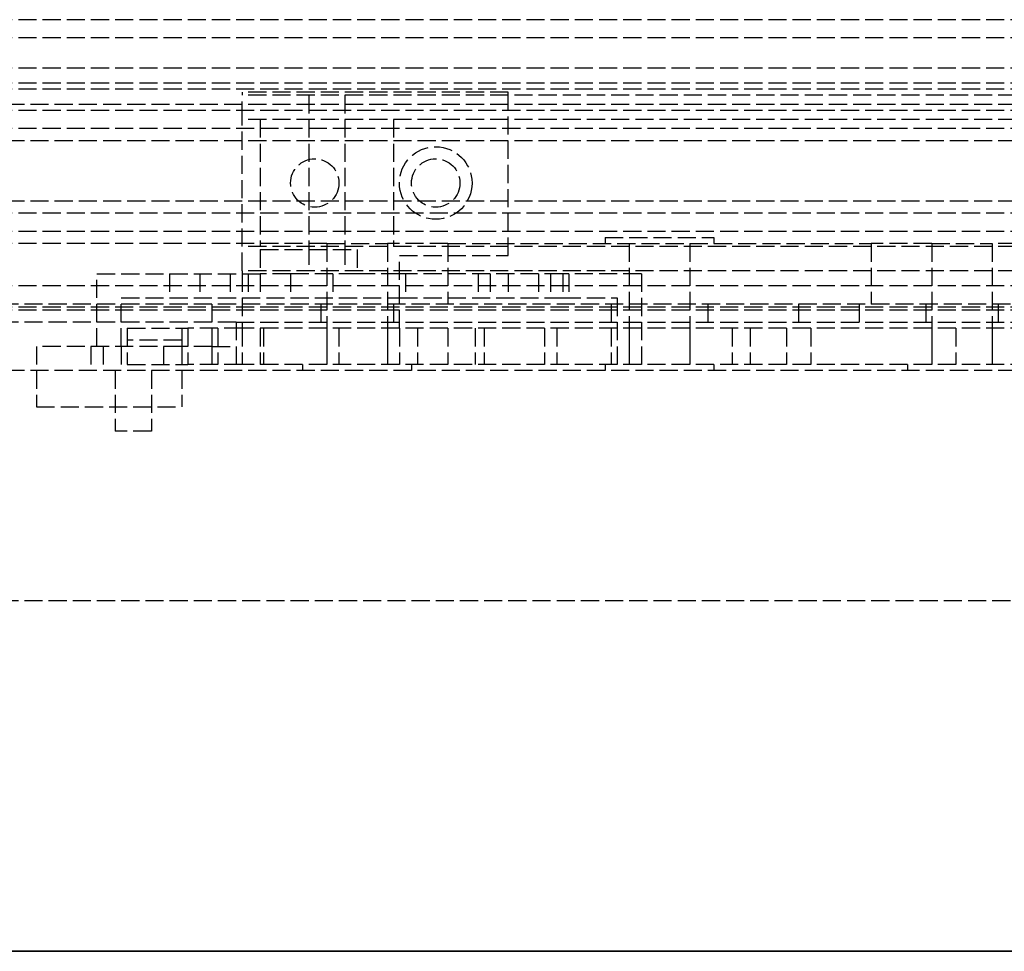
# Model space of a CAD drawing. Header units: millimetres. Extents: x 0 to 3534, y 0 to 599.
# Tile 3 of 19: x 58 to 139, y 0 to 77. Entities that reach past the tile are written whole.
import ezdxf

# ---------------------------------------------------------------- set-up
doc = ezdxf.new("R2010")
doc.units = ezdxf.units.MM
doc.header["$LTSCALE"] = 10
doc.linetypes.add('ALLCAD_Strich', pattern=[0.2, 0.15, -0.05])
doc.layers.add('BESCH_KONT_sich_schn_ansi_2d', color=40, linetype='Continuous')
doc.layers.add('BESCH_KONT_sich_schn_grun_2d', color=10, linetype='Continuous')

msp = doc.modelspace()

# ---------------------------------------------------------------- linework, layer by layer
at = {"layer": 'BESCH_KONT_sich_schn_ansi_2d', "linetype": 'ALLCAD_Strich'}
for p, q in [((0, 0, 2102), (3534, 0, 2102)), ((0, 0, 2202), (3534, 0, 2202)), ((0, 0, 2121), (3534, 0, 2121)), ((1182, 0, 73.5), (13.5, 0, 73.5)), ((13.5, 0, 2086.5), (1182, 0, 2086.5)), ((3515, 0, 2098.5), (19, 0, 2098.5)), ((1257.5, 0, 2096), (19, 0, 2096)), ((59, 0, 2081), (19, 0, 2081)), ((3515, 0), (19, 0)), ((1181, 0, 32), (19, 0, 32)), ((19, 0, 2080), (1181, 0, 2080)), ((3515, 0, 2045.5), (19, 0, 2045.5)), ((3515, 0, 2036.5), (19, 0, 2036.5)), ((3515, 0, 2037.5), (19, 0, 2037.5)), ((3515, 0, 2040), (19, 0, 2040)), ((3515, 0, 2122), (19, 0, 2122)), ((3515, 0, 2122.5), (19, 0, 2122.5)), ((3515, 0, 2121.551), (19, 0, 2121.551)), ((3515, 0, 2101.5), (19, 0, 2101.5)), ((3515, 0, 2100), (19, 0, 2100)), ((1314, 0, 2097.5), (19, 0, 2097.5)), ((3515, 0, 2079), (19, 0, 2079)), ((1238, 0, 2078), (19, 0, 2078)), ((3515, 0, 2046.5), (19, 0, 2046.5)), ((3515, 0, 2043), (19, 0, 2043)), ((3515, 0, 2044), (19, 0, 2044)), ((3515, 0, 46), (19, 0, 46)), ((3515, 0, 53.586), (19, 0, 53.586)), ((3515, 0, 60), (19, 0, 60)), ((3515, 0, 59), (19, 0, 59)), ((3412.5, 0, 41.5), (19, 0, 41.5)), ((3515, 0, 39.5), (19, 0, 39.5)), ((3515, 0, 58.5), (19, 0, 58.5)), ((3515, 0, 48), (19, 0, 48)), ((3515, 0, 45), (19, 0, 45)), ((3515, 0, 54), (19, 0, 54)), ((3515, 0, 50), (19, 0, 50)), ((3515, 0, 53.5), (19, 0, 53.5)), ((3515, 0, 54.5), (19, 0, 54.5)), ((3515, 0, 62), (19, 0, 62)), ((19, 0, 73), (3515, 0, 73)), ((19, 0, 79), (3515, 0, 79)), ((19, 0, 2087), (3515, 0, 2087)), ((126.5, 0, 29.5), (26.5, 0, 29.5)), ((126.5, 0, 27.5), (26.5, 0, 27.5)), ((126.5, 0, 19), (26.5, 0, 19)), ((126.5, 0, 17), (26.5, 0, 17)), ((126.5, 0, 31), (26.5, 0, 31)), ((126.5, 0, 29), (26.5, 0, 29)), ((126.5, 0, 52.5), (26.5, 0, 52.5)), ((126.5, 0, 42), (26.5, 0, 42)), ((59, 0, 2082), (71, 0, 2082)), ((59, 0, 2080), (59, 0, 2082)), ((71, 0, 2081), (59, 0, 2081)), ((59, 0, 2080), (59, 0, 1935)), ((59, 0, 1935), (109, 0, 1935)), ((63.5, 0, 1965.75), (66, 0, 1965.75)), ((63.5, 0, 1973.25), (63.5, 0, 1965.75)), ((66, 0, 1973.25), (63.5, 0, 1973.25)), ((64, 0, 2021.5), (66, 0, 2021.5)), ((64, 0, 1973.25), (64, 0, 2021.5)), ((64, 0, 1935), (64, 0, 1965.75)), ((107, 0, 1937), (66, 0, 1937)), ((66, 0, 1937), (66, 0, 1965.75)), ((66, 0, 1973.25), (66, 0, 2022)), ((66, 0, 2022), (75.5, 0, 2022)), ((66, 0, 1965.75), (77.5, 0, 1965.75)), ((66, 0, 2021.5), (80, 0, 2021.5)), ((77.5, 0, 1973.25), (66, 0, 1973.25)), ((66.5, 0, 1962), (71, 0, 1962)), ((71, 0, 1971.5), (66.5, 0, 1971.5)), ((66.5, 0, 1952), (77.75, 0, 1952)), ((66.5, 0, 1989), (66.5, 0, 1952)), ((67.5, 0, 60), (67.5, 0, 79)), ((70.5, 0, 60), (70.5, 0, 79)), ((150, 0, 2081), (71, 0, 2081)), ((71, 0, 2080), (71, 0, 2082)), ((71, 0, 1960), (71, 0, 1973.5)), ((77.5, 0, 1960), (71, 0, 1960)), ((71, 0, 1973.5), (83, 0, 1973.5)), ((74, 0, 1994), (71.5, 0, 1994)), ((73.5, 0, 2047), (75.5, 0, 2047)), ((73.5, 0, 2050.5), (73.5, 0, 2047)), ((75.5, 0, 2050.5), (73.5, 0, 2050.5)), ((73.5, 0, 2050.5), (73.5, 0, 2080)), ((75.5, 0, 2047), (75.5, 0, 2022)), ((75.5, 0, 2080), (75.5, 0, 2050.5)), ((145.5, 0, 2050.5), (75.5, 0, 2050.5)), ((196, 0, 2022), (76, 0, 2022)), ((76, 0, 2009), (76, 0, 2022)), ((384, 0, 2001), (76, 0, 2001)), ((76, 0, 1996), (89, 0, 1996)), ((76, 0, 1999), (76, 0, 1996)), ((93, 0, 1999), (76, 0, 1999)), ((76, 0, 2025), (101, 0, 2025)), ((76, 0, 2077), (76, 0, 2025)), ((145, 0, 2077), (76, 0, 2077)), ((76, 0, 1998), (89, 0, 1998)), ((76, 0, 2009), (76, 0, 1999)), ((80, 0, 2009), (76, 0, 2009)), ((77.5, 0, 2003.25), (88.5, 0, 2003.25)), ((77.5, 0, 2009), (77.5, 0, 2003.25)), ((88.5, 0, 2018.75), (77.5, 0, 2018.75)), ((77.5, 0, 1954), (77.5, 0, 1960)), ((90.5, 0, 1960), (77.5, 0, 1954)), ((77.5, 0, 2021.5), (77.5, 0, 2009)), ((77.5, 0, 1979), (77.5, 0, 1973.25)), ((95.5, 0, 1979), (77.5, 0, 1979)), ((77.5, 0, 1960), (90.5, 0, 1960)), ((77.5, 0, 1965.75), (77.5, 0, 1960)), ((77.75, 0, 1938), (95.25, 0, 1938)), ((77.75, 0, 1952), (77.75, 0, 1938)), ((80, 0, 1999), (80, 0, 2001)), ((80, 0, 1999), (80, 0, 2001)), ((80, 0, 2009), (85.5, 0, 2009)), ((85.5, 0, 2021.5), (80, 0, 2021.5)), ((80, 0, 2021.5), (80, 0, 2009)), ((82.5, 0, 2064), (82.5, 0, 2058)), ((83, 0, 1973.5), (96, 0, 1979.5)), ((83.5, 0, 1953.5), (83.5, 0, 1947.5)), ((83.5, 0, 1991.5), (83.5, 0, 1985.5)), ((84, 0, 1999), (84, 0, 2001)), ((84, 0, 1999), (84, 0, 2001)), ((85.5, 0, 2009), (85.5, 0, 2021.5)), ((88.5, 0, 2003.25), (88.5, 0, 2018.75)), ((88.5, 0, 2058), (88.5, 0, 2064)), ((89, 0, 1999), (89, 0, 2001)), ((89, 0, 1996), (89, 0, 1999)), ((89, 0, 1996), (98, 0, 1996)), ((89, 0, 1998), (102.5, 0, 1985)), ((89.5, 0, 1947.5), (89.5, 0, 1953.5)), ((89.5, 0, 1985.5), (89.5, 0, 1991.5)), ((90, 0, 1996), (90, 0, 1999)), ((102, 0, 1960), (90.5, 0, 1960)), ((141, 0, 1999), (93, 0, 1999)), ((101, 0, 2015), (93, 0, 1999)), ((94, 0, 1996), (94, 0, 1999)), ((95, 0, 1999), (95, 0, 2001)), ((95.25, 0, 1952), (106.5, 0, 1952)), ((95.25, 0, 1938), (95.25, 0, 1952)), ((95.5, 0, 1973.25), (95.5, 0, 1979)), ((101.5, 0, 1973.25), (95.5, 0, 1973.25)), ((95.5, 0, 1965.75), (101.5, 0, 1965.75)), ((95.5, 0, 1960), (95.5, 0, 1965.75)), ((96, 0, 1979.5), (96, 0, 1973.5)), ((96, 0, 1973.5), (102, 0, 1973.5)), ((98, 0, 1996), (98, 0, 1999)), ((101, 0, 2025), (101, 0, 2015)), ((121.5, 0, 42.586), (101.5, 0, 42.586)), ((101.5, 0, 43.646), (121.5, 0, 43.646)), ((101.5, 0, 42.586), (101.5, 0, 43.646)), ((101.5, 0, 28), (101.5, 0, 29.5)), ((121.5, 0, 28), (101.5, 0, 28)), ((101.5, 0, 40.879), (101.5, 0, 42.586)), ((121.5, 0, 40.879), (101.5, 0, 40.879)), ((101.5, 0, 29.5), (101.5, 0, 40.879)), ((121.5, 0, 32.086), (101.5, 0, 32.086)), ((101.5, 0, 33.146), (121.5, 0, 33.146)), ((101.5, 0, 17.5), (101.5, 0, 19)), ((121.5, 0, 17.5), (101.5, 0, 17.5)), ((121.5, 0, 30.379), (101.5, 0, 30.379)), ((101.5, 0, 19), (101.5, 0, 28)), ((101.5, 0, 1965.75), (101.5, 0, 1973.25)), ((102, 0, 1973.5), (102, 0, 1960)), ((102.5, 0, 1985), (107, 0, 1985)), ((106.5, 0, 50.5), (106.5, 0, 46)), ((106.5, 0, 46), (106.5, 0, 41.5)), ((126.5, 0, 50.5), (106.5, 0, 50.5)), ((106.5, 0, 40), (106.5, 0, 35.5)), ((106.5, 0, 35.5), (106.5, 0, 31)), ((126.5, 0, 40), (106.5, 0, 40)), ((106.5, 0, 50.5), (106.5, 0, 46)), ((106.5, 0, 46), (106.5, 0, 41.5)), ((126.5, 0, 50.5), (106.5, 0, 50.5)), ((106.5, 0, 40), (106.5, 0, 35.5)), ((106.5, 0, 35.5), (106.5, 0, 31)), ((126.5, 0, 40), (106.5, 0, 40)), ((106.5, 0, 1952), (106.5, 0, 1987.5)), ((106.5, 0, 2064), (106.5, 0, 2058)), ((107, 0, 1985), (109, 0, 1985)), ((107, 0, 1985), (107, 0, 1937)), ((109, 0, 1935), (109, 0, 1985)), ((114.5, 0, 2058), (114.5, 0, 2064)), ((116.5, 0, 1997.5), (121, 0, 1997.5)), ((121, 0, 1997.5), (135, 0, 2002)), ((121.5, 0, 43.646), (121.5, 0, 42.586)), ((121.5, 0, 40.879), (121.5, 0, 42.586)), ((121.5, 0, 29.5), (121.5, 0, 40.879)), ((121.5, 0, 28), (121.5, 0, 29.5)), ((121.5, 0, 19), (121.5, 0, 28)), ((121.5, 0, 17.5), (121.5, 0, 19)), ((144, 0, 31), (126.5, 0, 31)), ((1301, 0, 29), (126.5, 0, 29)), ((126.5, 0, 32), (126.5, 0, 29.5)), ((126.5, 0, 29.5), (126.5, 0, 27.5)), ((126.5, 0, 27.5), (126.5, 0, 19)), ((126.5, 0, 19), (126.5, 0, 17)), ((126.5, 0, 52.5), (126.5, 0, 39.5)), ((126.5, 0, 39.5), (126.5, 0, 32)), ((139, 0, 40), (126.5, 0, 40)), ((139, 0, 52), (126.5, 0, 52)), ((139, 0, 29.5), (126.5, 0, 29.5)), ((132.5, 0, 2064), (132.5, 0, 2058)), ((135, 0, 2002), (141, 0, 2002)), ((138.5, 0, 2058), (138.5, 0, 2064)), ((139, 0, 33.5), (139, 0, 29.5))]:
    msp.add_line(p, q, dxfattribs=at)
at = {"layer": 'BESCH_KONT_sich_schn_ansi_2d', "linetype": 'ALLCAD_Strich', "extrusion": (0, -1, 0)}
for centre, radius in [((67, 2036), 2.5), ((67, 2052), 2.5), ((67, 2068), 2.5), ((72.5, 1945), 2.5), ((74.5, 1980.5), 2), ((74.5, 1958.5), 2), ((85.5, 2060.5), 4.5), ((85.5, 2060.5), 2.5), ((110.5, 2060.5), 17.5), ((98.5, 1958.5), 2), ((98.5, 1980.5), 2), ((100.5, 1945), 2.5), ((110.5, 2060.5), 4.5), ((110.5, 2060.5), 2.5), ((111.5, 34.5), 3), ((111.5, 24), 3), ((111.5, 34.5), 3), ((111.5, 24), 3), ((124.5, 2005), 2.5), ((135.5, 2060.5), 4.5), ((135.5, 2060.5), 2.5)]:
    msp.add_circle(centre, radius, dxfattribs=at)
at = {"layer": 'BESCH_KONT_sich_schn_ansi_2d', "linetype": 'ALLCAD_Strich', "extrusion": (0, 1, 0)}
for centre, radius in [((-67, 2036), 1.5), ((-67, 2068), 1.5), ((-83, 2015), 1.5), ((-83, 2007), 1.5), ((-85.5, 2060.5), 2.5), ((-86.5, 1947.5), 2.5), ((-86.5, 1985.5), 2.5), ((-110.5, 2060.5), 2.5), ((-120.5, 2016.5), 2.5), ((-135.5, 2060.5), 2.5)]:
    msp.add_circle(centre, radius, dxfattribs=at)
at = {"layer": 'BESCH_KONT_sich_schn_ansi_2d', "linetype": 'ALLCAD_Strich', "extrusion": (0, -1, 0)}
for centre, radius, start, end in [((71.5, 1989), 5, 90, 180), ((85.5, 2064), 3, 0, 180), ((85.5, 2058), 3, 180, 0), ((86.5, 1953.5), 3, 0, 180), ((86.5, 1947.5), 3, 180, 0), ((86.5, 1991.5), 3, 0, 180), ((86.5, 1985.5), 3, 180, 0), ((110.5, 2064), 4, 0, 180), ((110.5, 2058), 4, 180, 0), ((111.5, 24), 4.5, 128.94244, 0), ((111.5, 34.5), 4.5, 0, 213.74899), ((111.5, 34.5), 4.5, 213.74899, 326.25101), ((111.5, 24), 4.5, 51.05756, 128.94244), ((111.5, 24), 4.5, 0, 51.05756), ((111.5, 34.5), 4.5, 326.25101, 0), ((135.5, 2064), 3, 0, 180), ((135.5, 2058), 3, 180, 360)]:
    msp.add_arc(centre, radius, start, end, dxfattribs=at)
at = {"layer": 'BESCH_KONT_sich_schn_ansi_2d', "linetype": 'ALLCAD_Strich', "extrusion": (0, 1, 0)}
for centre, radius, start, end in [((-74, 1996), 2, 180, 270), ((-116.5, 1987.5), 10, 0, 90), ((-111.5, 24), 4.5, 180, 51.05756), ((-111.5, 34.5), 4.5, 326.25101, 180), ((-111.5, 34.5), 4.5, 213.74899, 326.25101), ((-111.5, 24), 4.5, 51.05756, 128.94244), ((-111.5, 24), 4.5, 128.94244, 180), ((-111.5, 34.5), 4.5, 180, 213.74899)]:
    msp.add_arc(centre, radius, start, end, dxfattribs=at)
at = {"layer": 'BESCH_KONT_sich_schn_grun_2d', "linetype": 'ALLCAD_Strich'}
for p, q in [((3515, 77), (19, 77)), ((3515, 75.5), (19, 75.5)), ((3515, 73), (19, 73)), ((3515, 71.75), (19, 71.75)), ((3515, 71.25), (19, 71.25)), ((98, 71), (76, 71)), ((76, 71), (76, 70.75)), ((98, 57.5), (98, 71)), ((1358, 70), (19, 70)), ((196, 70.75), (76, 70.75)), ((76, 68.75), (76, 70.75)), ((81.5, 70.75), (81.5, 68.75)), ((84.5, 70.75), (84.5, 68.75)), ((3515, 69.5), (19, 69.5)), ((196, 68.75), (76, 68.75)), ((76, 58.25), (76, 68.75)), ((77.5, 68.75), (77.5, 58.25)), ((81.5, 68.75), (81.5, 58.25)), ((84.5, 68.75), (84.5, 58.25)), ((88.5, 68.75), (88.5, 58.25)), ((3515, 68), (19, 68)), ((1264, 67), (19, 67)), ((1264, 62), (19, 62)), ((3515, 61), (19, 61)), ((3515, 59.5), (19, 59.5)), ((106, 59), (115, 59)), ((106, 59), (106, 58.5)), ((115, 59), (115, 58.5)), ((83, 58.5), (19, 58.5)), ((196, 58.25), (76, 58.25)), ((76, 56.25), (76, 58.25)), ((77.5, 58), (77.5, 56)), ((77.5, 58), (85.5, 58)), ((81.5, 58.25), (81.5, 56.25)), ((83, 58.5), (88, 58.5)), ((83, 58.5), (83, 48.5)), ((84.5, 58.25), (84.5, 56.25)), ((85.5, 58), (85.5, 56)), ((93, 58.5), (88, 58.5)), ((88, 58.5), (88, 48.5)), ((93, 58.5), (128, 58.5)), ((93, 58.5), (93, 53.5)), ((108, 58.5), (108, 48.5)), ((108, 58.5), (108, 53.5)), ((113, 58.5), (113, 48.5)), ((113, 58.5), (113, 53.5)), ((133, 58.5), (128, 58.5)), ((128, 58.5), (128, 53.5)), ((133, 58.5), (138, 58.5)), ((133, 58.5), (133, 48.5)), ((1072, 58.5), (138, 58.5)), ((138, 58.5), (138, 48.5)), ((89, 57.5), (98, 57.5)), ((89, 51.5), (89, 57.5)), ((196, 56.25), (76, 56.25)), ((76, 56.25), (76, 56)), ((64, 56), (77.5, 56)), ((64, 50), (64, 56)), ((70, 56), (70, 54)), ((72.5, 56), (72.5, 54)), ((75, 56), (75, 54)), ((76, 56), (76, 54)), ((76.5, 56), (76.5, 54)), ((80, 56), (77.5, 56)), ((77.5, 56), (77.5, 54)), ((85.5, 56), (80, 56)), ((80, 56), (80, 54)), ((83.5, 56), (83.5, 54)), ((89, 56), (85.5, 56)), ((102.5, 56), (89, 56)), ((89.5, 56), (89.5, 54)), ((95.5, 56), (95.5, 54)), ((96.5, 56), (96.5, 54)), ((98, 56), (98, 54)), ((100.5, 56), (100.5, 54)), ((101.5, 56), (101.5, 54)), ((109, 56), (102.5, 56)), ((102.5, 56), (102.5, 54)), ((103, 56), (103, 54)), ((109, 56), (109, 48)), ((3515, 55), (19, 55)), ((66, 50), (66, 54)), ((66, 54), (80, 54)), ((76, 54), (76, 51.5)), ((80, 54), (89, 54)), ((89, 54), (102.5, 54)), ((102.5, 54), (107, 54)), ((107, 54), (107, 48)), ((73.5, 53.5), (19, 53.5)), ((3515, 53.25), (19, 53.25)), ((3515, 53), (19, 53)), ((73.5, 53.5), (73.5, 50)), ((147.5, 53.5), (73.5, 53.5)), ((82.5, 53.5), (82.5, 52)), ((88.5, 53.5), (88.5, 52)), ((106.5, 53.5), (106.5, 52)), ((114.5, 53.5), (114.5, 52)), ((122, 53.5), (122, 51.5)), ((127, 53.5), (127, 51.5)), ((132.5, 53.5), (132.5, 52)), ((138.5, 53.5), (138.5, 52)), ((75.5, 52), (19, 52)), ((66.5, 51.5), (71.5, 51.5)), ((66.5, 51.5), (66.5, 48.5)), ((71, 51.5), (71, 50)), ((74, 51.5), (71.5, 51.5)), ((71.5, 51.5), (71.5, 48.5)), ((76, 51.5), (74, 51.5)), ((74, 51.5), (74, 48.5)), ((75.5, 52), (145.5, 52)), ((75.5, 52), (75.5, 48)), ((145, 51.5), (76, 51.5)), ((76, 51.5), (76, 48.5)), ((77.5, 51.5), (77.5, 48.5)), ((77.75, 51.5), (77.75, 48.5)), ((83, 51.5), (83, 48.5)), ((84, 51.5), (84, 48.5)), ((88, 51.5), (88, 48.5)), ((89, 51.5), (89, 48.5)), ((90.5, 51.5), (90.5, 48.5)), ((93, 51.5), (93, 48.5)), ((95.25, 51.5), (95.25, 48.5)), ((96, 51.5), (96, 48.5)), ((101, 51.5), (101, 48.5)), ((102, 51.5), (102, 48.5)), ((106.5, 51.5), (106.5, 48.5)), ((108, 51.5), (108, 48.5)), ((113, 51.5), (113, 48.5)), ((116.5, 51.5), (116.5, 48.5)), ((118, 51.5), (118, 48.5)), ((121, 51.5), (121, 48.5)), ((123, 51.5), (123, 48.5)), ((133, 51.5), (133, 48.5)), ((135, 51.5), (135, 48.5)), ((138, 51.5), (138, 48.5)), ((71, 50.5), (66.5, 50.5)), ((71, 50), (59, 50)), ((59, 50), (59, 45)), ((63.5, 50), (63.5, 48)), ((64.5, 50), (64.5, 48)), ((66, 50), (66, 48)), ((69.5, 50), (69.5, 48)), ((73.5, 50), (71, 50)), ((71, 50), (71, 45)), ((73.5, 50), (75.5, 50)), ((73.5, 50), (73.5, 48)), ((66.5, 48.5), (71.5, 48.5)), ((74, 48.5), (71.5, 48.5)), ((76, 48.5), (74, 48.5)), ((145, 48.5), (76, 48.5)), ((81, 48.5), (81, 48)), ((90, 48.5), (90, 48)), ((106, 48.5), (106, 48)), ((115, 48.5), (115, 48)), ((131, 48.5), (131, 48)), ((3534, 48), (0, 48)), ((65.5, 48), (65.5, 43)), ((68.5, 48), (68.5, 43)), ((59, 45), (71, 45)), ((68.5, 43), (65.5, 43)), ((0, 29), (3534, 29))]:
    msp.add_line(p, q, dxfattribs=at)
for centre, radius in [((92, 63.5), 3), ((82, 63.5), 2), ((82, 63.5), 2), ((92, 63.5), 2)]:
    msp.add_circle(centre, radius, dxfattribs=at)

doc.saveas('drawing.dxf')
